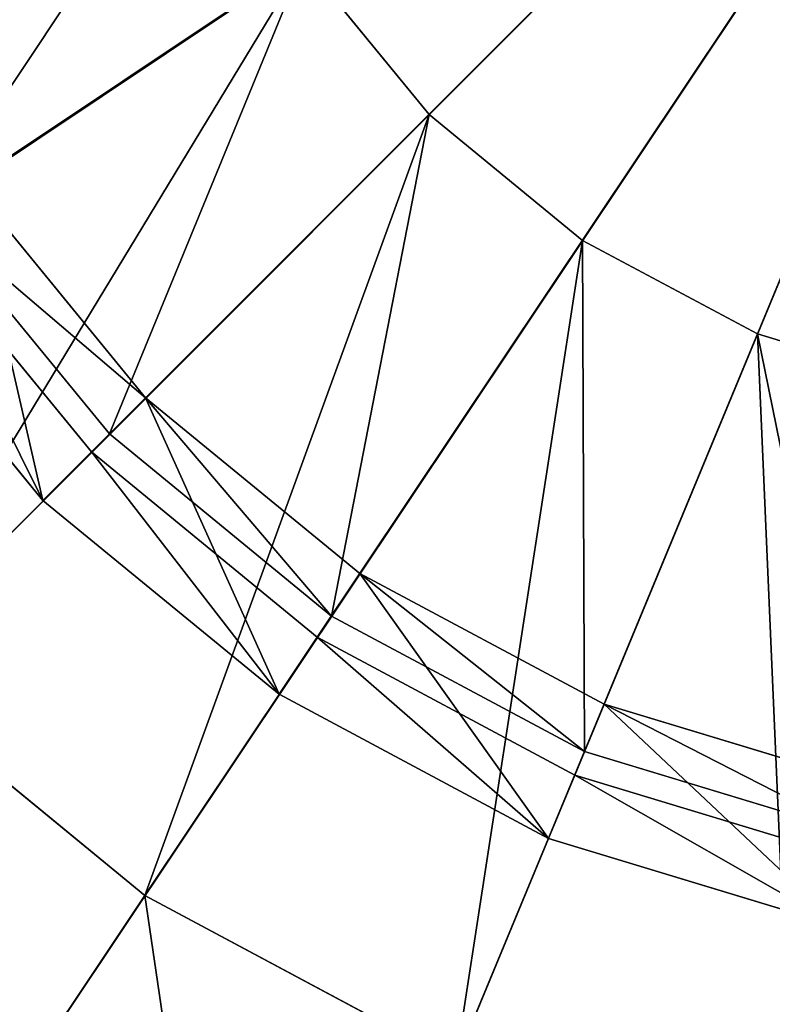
# Model space of a CAD drawing. Extents: x 0 to 35.8, y 0 to 27.5.
# Tile 135 of 256: x 5.1 to 6.1, y 16.5 to 17.8. Entities that reach past the tile are written whole.
import ezdxf

# ---------------------------------------------------------------- set-up
doc = ezdxf.new("R2010")
doc.units = 0
doc.header["$MEASUREMENT"] = 0
doc.layers.get('0').update_dxf_attribs({"color": 13, "linetype": 'CONTINUOUS'})
for name, color, linetype in [('GAS_ELEMENTS_4', 254, 'CONTINUOUS'), ('GAS_ELEMENTS_4_1', 250, 'CONTINUOUS'), ('RGM8058UC_-_BODY', 252, 'CONTINUOUS')]:
    doc.layers.add(name, color=color, linetype=linetype)

# ---------------------------------------------------------------- blocks, each defined once
blk = doc.blocks.new('RGM8658UC_TRADECAD_V06_DXF')
at = {"layer": 'GAS_ELEMENTS_4', "color": 0}
for p, q in [((4.0794, 16.8897, 6.0313), (6.5738, 18.5565, 6.0313)), ((4.0794, 16.8897, 6.0313), (6.5738, 18.5565, 6.0313)), ((4.4524, 16.4351, 6.0313), (6.5738, 18.5565, 6.0313)), ((4.4524, 16.4351, 6.0313), (6.5738, 18.5565, 6.0313)), ((4.9071, 16.062, 6.0313), (6.5738, 18.5565, 6.0313)), ((4.9071, 16.062, 6.0313), (6.5738, 18.5565, 6.0313)), ((5.4257, 15.7848, 6.0313), (6.5738, 18.5565, 6.0313)), ((5.4257, 15.7848, 6.0313), (6.5738, 18.5565, 6.0313)), ((5.501, 17.8397, 6.5366), (4.6655, 17.2814, 6.5366)), ((5.501, 17.8397, 6.5366), (4.6655, 17.2814, 6.5366)), ((5.0209, 17.5201, 6.7104), (5.501, 17.8397, 6.7104)), ((5.0209, 17.5201, 6.7104), (5.501, 17.8397, 6.7104)), ((5.501, 17.8397, 6.5366), (5.6615, 17.6442, 6.5366)), ((5.501, 17.8397, 6.5366), (5.6615, 17.6442, 6.5366)), ((5.501, 17.8397, 6.7104), (5.6615, 17.6442, 6.7104)), ((5.501, 17.8397, 6.7104), (5.6615, 17.6442, 6.7104)), ((5.6615, 17.6442, 6.5366), (4.951, 16.9336, 6.5366)), ((5.6615, 17.6442, 6.5366), (4.951, 16.9336, 6.5366)), ((5.2533, 17.2369, 6.7104), (5.6615, 17.6442, 6.7104)), ((5.2533, 17.2369, 6.7104), (5.6615, 17.6442, 6.7104)), ((5.6615, 17.6442, 6.5366), (5.857, 17.4837, 6.5366)), ((5.6615, 17.6442, 6.7104), (5.6615, 17.6442, 6.5366)), ((5.6615, 17.6442, 6.5366), (5.857, 17.4837, 6.5366)), ((5.6615, 17.6442, 6.7104), (5.6615, 17.6442, 6.5366)), ((5.6615, 17.6442, 6.7104), (5.857, 17.4837, 6.7104)), ((5.6615, 17.6442, 6.7104), (5.857, 17.4837, 6.7104)), ((5.2996, 17.2831, 7.0512), (5.0753, 17.5564, 7.0512)), ((5.2996, 17.2831, 7.0512), (5.0753, 17.5564, 7.0512)), ((5.0209, 17.5201, 6.7104), (5.2533, 17.2369, 6.7104)), ((5.0209, 17.5201, 6.7104), (5.2533, 17.2369, 6.7104)), ((5.857, 17.4837, 6.5366), (5.2987, 16.6482, 6.5366)), ((5.857, 17.4837, 6.5366), (5.2987, 16.6482, 6.5366)), ((5.5365, 17.0045, 6.7104), (5.857, 17.4837, 6.7104)), ((5.5365, 17.0045, 6.7104), (5.857, 17.4837, 6.7104)), ((5.857, 17.4837, 6.5366), (6.08, 17.3645, 6.5366)), ((5.857, 17.4837, 6.7104), (5.857, 17.4837, 6.5366)), ((5.857, 17.4837, 6.5366), (6.08, 17.3645, 6.5366)), ((5.857, 17.4837, 6.7104), (5.857, 17.4837, 6.5366)), ((5.857, 17.4837, 6.7104), (6.08, 17.3645, 6.7104)), ((5.857, 17.4837, 6.7104), (6.08, 17.3645, 6.7104)), ((6.08, 17.3645, 6.5366), (5.6955, 16.4361, 6.5366)), ((6.08, 17.3645, 6.5366), (5.6955, 16.4361, 6.5366)), ((5.8596, 16.8318, 6.7104), (6.08, 17.3645, 6.7104)), ((5.8596, 16.8318, 6.7104), (6.08, 17.3645, 6.7104)), ((6.08, 17.3645, 6.5366), (6.3221, 17.2911, 6.5366)), ((6.08, 17.3645, 6.7104), (6.08, 17.3645, 6.5366)), ((6.08, 17.3645, 6.5366), (6.3221, 17.2911, 6.5366)), ((6.08, 17.3645, 6.7104), (6.08, 17.3645, 6.5366)), ((6.08, 17.3645, 6.7104), (6.3221, 17.2911, 6.7104)), ((6.08, 17.3645, 6.7104), (6.3221, 17.2911, 6.7104)), ((5.2996, 17.2831, 7.0512), (5.2533, 17.2369, 6.7104)), ((5.2996, 17.2831, 7.0512), (5.2533, 17.2369, 6.7104)), ((5.5728, 17.0589, 7.0512), (5.2996, 17.2831, 7.0512)), ((5.2996, 17.2831, 7.0512), (5.2996, 17.2831, 7.2614)), ((5.2996, 17.2831, 7.0512), (5.2996, 17.2831, 7.2614)), ((5.5728, 17.0589, 7.0512), (5.2996, 17.2831, 7.0512)), ((5.2533, 17.2369, 6.7104), (5.5365, 17.0045, 6.7104)), ((5.2533, 17.2369, 6.7104), (5.5365, 17.0045, 6.7104)), ((5.5728, 17.0589, 7.0512), (5.5365, 17.0045, 6.7104)), ((5.5728, 17.0589, 7.0512), (5.5365, 17.0045, 6.7104)), ((5.8846, 16.8922, 7.0512), (5.5728, 17.0589, 7.0512)), ((5.5728, 17.0589, 7.0512), (5.5728, 17.0589, 7.2614)), ((5.5728, 17.0589, 7.0512), (5.5728, 17.0589, 7.2614)), ((5.8846, 16.8922, 7.0512), (5.5728, 17.0589, 7.0512)), ((5.5365, 17.0045, 6.7104), (5.8596, 16.8318, 6.7104)), ((5.5365, 17.0045, 6.7104), (5.8596, 16.8318, 6.7104)), ((4.951, 16.9336, 6.5366), (5.2987, 16.6482, 6.5366)), ((4.951, 16.9336, 6.5366), (5.2987, 16.6482, 6.5366)), ((5.8846, 16.8922, 7.0512), (5.8596, 16.8318, 6.7104)), ((5.8846, 16.8922, 7.0512), (5.8596, 16.8318, 6.7104)), ((6.2229, 16.7896, 7.0512), (5.8846, 16.8922, 7.0512)), ((5.8846, 16.8922, 7.0512), (5.8846, 16.8922, 7.2614)), ((5.8846, 16.8922, 7.0512), (5.8846, 16.8922, 7.2614)), ((6.2229, 16.7896, 7.0512), (5.8846, 16.8922, 7.0512)), ((5.8596, 16.8318, 6.7104), (6.2101, 16.7255, 6.7104)), ((5.8596, 16.8318, 6.7104), (6.2101, 16.7255, 6.7104)), ((5.2987, 16.6482, 6.5366), (4.9071, 16.062, 6.0313)), ((5.2987, 16.6482, 6.5366), (4.9071, 16.062, 6.0313)), ((5.2987, 16.6482, 6.5366), (5.6955, 16.4361, 6.5366)), ((5.2987, 16.6482, 6.5366), (5.6955, 16.4361, 6.5366))]:
    blk.add_line(p, q, dxfattribs=at)
at = {"layer": 'GAS_ELEMENTS_4_1', "color": 0}
for p, q in [((6.5747, 18.5582, 7.4023), (4.994, 17.5021, 7.4023)), ((6.5747, 18.5582, 7.4023), (4.994, 17.5021, 7.4023)), ((6.5747, 18.5582, 7.4023), (5.2305, 17.214, 7.4023)), ((6.5747, 18.5582, 7.4023), (5.2305, 17.214, 7.4023)), ((6.5747, 18.5582, 7.4023), (5.5185, 16.9776, 7.4023)), ((6.5747, 18.5582, 7.4023), (5.5185, 16.9776, 7.4023)), ((6.5747, 18.5582, 7.4023), (5.8472, 16.8019, 7.4023)), ((6.5747, 18.5582, 7.4023), (5.8472, 16.8019, 7.4023)), ((5.0753, 17.5564, 7.2614), (5.2996, 17.2831, 7.2614)), ((5.0753, 17.5564, 7.2614), (5.2996, 17.2831, 7.2614)), ((5.2305, 17.214, 7.4023), (4.994, 17.5021, 7.4023)), ((5.2305, 17.214, 7.4023), (4.994, 17.5021, 7.4023)), ((4.9213, 17.4535, 7.2614), (5.1686, 17.1521, 7.2614)), ((4.9213, 17.4535, 7.2614), (5.1686, 17.1521, 7.2614)), ((4.9213, 17.4535, 7.3168), (5.1686, 17.1521, 7.3168)), ((4.9213, 17.4535, 7.3168), (5.1686, 17.1521, 7.3168)), ((5.1686, 17.1521, 7.2614), (5.2996, 17.2831, 7.2614)), ((5.1686, 17.1521, 7.2614), (5.2996, 17.2831, 7.2614)), ((5.2996, 17.2831, 7.2614), (5.5728, 17.0589, 7.2614)), ((5.2996, 17.2831, 7.2614), (5.5728, 17.0589, 7.2614)), ((5.2305, 17.214, 7.4023), (5.1686, 17.1521, 7.3168)), ((5.2305, 17.214, 7.4023), (5.1686, 17.1521, 7.3168)), ((5.5185, 16.9776, 7.4023), (5.2305, 17.214, 7.4023)), ((5.5185, 16.9776, 7.4023), (5.2305, 17.214, 7.4023)), ((5.1686, 17.1521, 7.2614), (5.4699, 16.9048, 7.2614)), ((5.1686, 17.1521, 7.3168), (5.1686, 17.1521, 7.2614)), ((5.1686, 17.1521, 7.2614), (5.4699, 16.9048, 7.2614)), ((5.1686, 17.1521, 7.3168), (5.1686, 17.1521, 7.2614)), ((5.1686, 17.1521, 7.3168), (5.4699, 16.9048, 7.3168)), ((5.1686, 17.1521, 7.3168), (5.4699, 16.9048, 7.3168)), ((5.4699, 16.9048, 7.2614), (5.5728, 17.0589, 7.2614)), ((5.4699, 16.9048, 7.2614), (5.5728, 17.0589, 7.2614)), ((5.5728, 17.0589, 7.2614), (5.8846, 16.8922, 7.2614)), ((5.5728, 17.0589, 7.2614), (5.8846, 16.8922, 7.2614)), ((5.5185, 16.9776, 7.4023), (5.4699, 16.9048, 7.3168)), ((5.5185, 16.9776, 7.4023), (5.4699, 16.9048, 7.3168)), ((5.8472, 16.8019, 7.4023), (5.5185, 16.9776, 7.4023)), ((5.8472, 16.8019, 7.4023), (5.5185, 16.9776, 7.4023)), ((5.4699, 16.9048, 7.2614), (5.8137, 16.7211, 7.2614)), ((5.4699, 16.9048, 7.3168), (5.4699, 16.9048, 7.2614)), ((5.4699, 16.9048, 7.2614), (5.8137, 16.7211, 7.2614)), ((5.4699, 16.9048, 7.3168), (5.4699, 16.9048, 7.2614)), ((5.4699, 16.9048, 7.3168), (5.8137, 16.7211, 7.3168)), ((5.4699, 16.9048, 7.3168), (5.8137, 16.7211, 7.3168)), ((5.8137, 16.7211, 7.2614), (5.8846, 16.8922, 7.2614)), ((5.8137, 16.7211, 7.2614), (5.8846, 16.8922, 7.2614)), ((5.8846, 16.8922, 7.2614), (6.2229, 16.7896, 7.2614)), ((5.8846, 16.8922, 7.2614), (6.2229, 16.7896, 7.2614)), ((5.8472, 16.8019, 7.4023), (5.8137, 16.7211, 7.3168)), ((5.8472, 16.8019, 7.4023), (5.8137, 16.7211, 7.3168)), ((6.2038, 16.6937, 7.4023), (5.8472, 16.8019, 7.4023)), ((6.2038, 16.6937, 7.4023), (5.8472, 16.8019, 7.4023)), ((5.8137, 16.7211, 7.2614), (6.1868, 16.6079, 7.2614)), ((5.8137, 16.7211, 7.3168), (5.8137, 16.7211, 7.2614)), ((5.8137, 16.7211, 7.2614), (6.1868, 16.6079, 7.2614)), ((5.8137, 16.7211, 7.3168), (5.8137, 16.7211, 7.2614)), ((5.8137, 16.7211, 7.3168), (6.1868, 16.6079, 7.3168)), ((5.8137, 16.7211, 7.3168), (6.1868, 16.6079, 7.3168))]:
    blk.add_line(p, q, dxfattribs=at)
at = {"layer": 'GAS_ELEMENTS_4', "color": 254}
mesh = blk.add_polyface(dxfattribs=at)
corners = [(6.5738, 18.5565, 6.0313), (3.6314, 17.9712, 6.0313), (3.8021, 17.4084, 6.0313)]
mesh.append_faces([[corners[k] for k in face] for face in [(0, 1, 2)]], dxfattribs={"color": 254})
mesh = blk.add_polyface(dxfattribs=at)
corners = [(6.5738, 18.5565, 6.0313), (3.8021, 17.4084, 6.0313), (4.0794, 16.8897, 6.0313)]
mesh.append_faces([[corners[k] for k in face] for face in [(0, 1, 2)]], dxfattribs={"color": 254})
mesh = blk.add_polyface(dxfattribs=at)
corners = [(6.5738, 18.5565, 6.0313), (4.0794, 16.8897, 6.0313), (4.4524, 16.4351, 6.0313)]
mesh.append_faces([[corners[k] for k in face] for face in [(0, 1, 2)]], dxfattribs={"color": 254})
mesh = blk.add_polyface(dxfattribs=at)
corners = [(6.5738, 18.5565, 6.0313), (4.4524, 16.4351, 6.0313), (4.9071, 16.062, 6.0313)]
mesh.append_faces([[corners[k] for k in face] for face in [(0, 1, 2)]], dxfattribs={"color": 254})
mesh = blk.add_polyface(dxfattribs=at)
corners = [(6.5738, 18.5565, 6.0313), (4.9071, 16.062, 6.0313), (5.4257, 15.7848, 6.0313)]
mesh.append_faces([[corners[k] for k in face] for face in [(0, 1, 2)]], dxfattribs={"color": 254})
mesh = blk.add_polyface(dxfattribs=at)
corners = [(6.5738, 18.5565, 6.0313), (5.4257, 15.7848, 6.0313), (5.9885, 15.6141, 6.0313)]
mesh.append_faces([[corners[k] for k in face] for face in [(0, 1, 2)]], dxfattribs={"color": 254})
mesh = blk.add_polyface(dxfattribs=at)
corners = [(6.5738, 18.5565, 6.0313), (5.9885, 15.6141, 6.0313), (6.5738, 15.5565, 6.0313)]
mesh.append_faces([[corners[k] for k in face] for face in [(0, 1, 2)]], dxfattribs={"color": 254})
mesh = blk.add_polyface(dxfattribs=at)
corners = [(5.3084, 18.3048, 6.5366), (4.4535, 17.6782, 6.5366), (4.3229, 18.1087, 6.5366), (5.3818, 18.0627, 6.5366)]
mesh.append_faces([[corners[k] for k in face] for face in [(0, 1, 2), (1, 0, 3)]], dxfattribs={"vtx0": -1, "color": 254})
mesh = blk.add_polyface(dxfattribs=at)
corners = [(5.3818, 18.0627, 6.5366), (4.6655, 17.2814, 6.5366), (4.4535, 17.6782, 6.5366), (5.501, 17.8397, 6.5366)]
mesh.append_faces([[corners[k] for k in face] for face in [(0, 1, 2), (1, 0, 3)]], dxfattribs={"vtx0": -1, "color": 254})
mesh = blk.add_polyface(dxfattribs=at)
corners = [(5.0209, 17.5201, 6.7104), (5.3818, 18.0627, 6.7104), (4.8483, 17.8431, 6.7104), (5.501, 17.8397, 6.7104)]
mesh.append_faces([[corners[k] for k in face] for face in [(0, 1, 2), (1, 0, 3)]], dxfattribs={"vtx0": -1, "color": 254})
mesh = blk.add_polyface(dxfattribs=at)
corners = [(5.501, 17.8397, 6.5366), (4.951, 16.9336, 6.5366), (4.6655, 17.2814, 6.5366), (5.6615, 17.6442, 6.5366)]
mesh.append_faces([[corners[k] for k in face] for face in [(0, 1, 2), (1, 0, 3)]], dxfattribs={"vtx0": -1, "color": 254})
mesh = blk.add_polyface(dxfattribs=at)
corners = [(5.2533, 17.2369, 6.7104), (5.501, 17.8397, 6.7104), (5.0209, 17.5201, 6.7104), (5.6615, 17.6442, 6.7104)]
mesh.append_faces([[corners[k] for k in face] for face in [(0, 1, 2), (1, 0, 3)]], dxfattribs={"vtx0": -1, "color": 254})
mesh = blk.add_polyface(dxfattribs=at)
corners = [(5.501, 17.8397, 6.5366), (5.6615, 17.6442, 6.7104), (5.6615, 17.6442, 6.5366), (5.501, 17.8397, 6.7104)]
mesh.append_faces([[corners[k] for k in face] for face in [(0, 1, 2), (1, 0, 3)]], dxfattribs={"vtx0": -1, "color": 254})
mesh = blk.add_polyface(dxfattribs=at)
corners = [(5.6615, 17.6442, 6.5366), (5.2987, 16.6482, 6.5366), (4.951, 16.9336, 6.5366), (5.857, 17.4837, 6.5366)]
mesh.append_faces([[corners[k] for k in face] for face in [(0, 1, 2), (1, 0, 3)]], dxfattribs={"vtx0": -1, "color": 254})
mesh = blk.add_polyface(dxfattribs=at)
corners = [(5.5365, 17.0045, 6.7104), (5.6615, 17.6442, 6.7104), (5.2533, 17.2369, 6.7104), (5.857, 17.4837, 6.7104)]
mesh.append_faces([[corners[k] for k in face] for face in [(0, 1, 2), (1, 0, 3)]], dxfattribs={"vtx0": -1, "color": 254})
mesh = blk.add_polyface(dxfattribs=at)
corners = [(5.6615, 17.6442, 6.7104), (5.857, 17.4837, 6.5366), (5.6615, 17.6442, 6.5366), (5.857, 17.4837, 6.7104)]
mesh.append_faces([[corners[k] for k in face] for face in [(0, 1, 2), (1, 0, 3)]], dxfattribs={"vtx0": -1, "color": 254})
mesh = blk.add_polyface(dxfattribs=at)
corners = [(5.0209, 17.5201, 6.7104), (5.2996, 17.2831, 7.0512), (5.2533, 17.2369, 6.7104), (5.0753, 17.5564, 7.0512)]
mesh.append_faces([[corners[k] for k in face] for face in [(0, 1, 2), (1, 0, 3)]], dxfattribs={"vtx0": -1, "color": 254})
mesh = blk.add_polyface(dxfattribs=at)
corners = [(5.0753, 17.5564, 7.0512), (5.2996, 17.2831, 7.2614), (5.2996, 17.2831, 7.0512), (5.0753, 17.5564, 7.2614)]
mesh.append_faces([[corners[k] for k in face] for face in [(0, 1, 2), (1, 0, 3)]], dxfattribs={"vtx0": -1, "color": 254})
mesh = blk.add_polyface(dxfattribs=at)
corners = [(5.857, 17.4837, 6.5366), (5.6955, 16.4361, 6.5366), (5.2987, 16.6482, 6.5366), (6.08, 17.3645, 6.5366)]
mesh.append_faces([[corners[k] for k in face] for face in [(0, 1, 2), (1, 0, 3)]], dxfattribs={"vtx0": -1, "color": 254})
mesh = blk.add_polyface(dxfattribs=at)
corners = [(5.8596, 16.8318, 6.7104), (5.857, 17.4837, 6.7104), (5.5365, 17.0045, 6.7104), (6.08, 17.3645, 6.7104)]
mesh.append_faces([[corners[k] for k in face] for face in [(0, 1, 2), (1, 0, 3)]], dxfattribs={"vtx0": -1, "color": 254})
mesh = blk.add_polyface(dxfattribs=at)
corners = [(5.857, 17.4837, 6.7104), (6.08, 17.3645, 6.5366), (5.857, 17.4837, 6.5366), (6.08, 17.3645, 6.7104)]
mesh.append_faces([[corners[k] for k in face] for face in [(0, 1, 2), (1, 0, 3)]], dxfattribs={"vtx0": -1, "color": 254})
mesh = blk.add_polyface(dxfattribs=at)
corners = [(6.08, 17.3645, 6.5366), (6.126, 16.3056, 6.5366), (5.6955, 16.4361, 6.5366), (6.3221, 17.2911, 6.5366)]
mesh.append_faces([[corners[k] for k in face] for face in [(0, 1, 2), (1, 0, 3)]], dxfattribs={"vtx0": -1, "color": 254})
mesh = blk.add_polyface(dxfattribs=at)
corners = [(6.2101, 16.7255, 6.7104), (6.08, 17.3645, 6.7104), (5.8596, 16.8318, 6.7104), (6.3221, 17.2911, 6.7104)]
mesh.append_faces([[corners[k] for k in face] for face in [(0, 1, 2), (1, 0, 3)]], dxfattribs={"vtx0": -1, "color": 254})
mesh = blk.add_polyface(dxfattribs=at)
corners = [(6.08, 17.3645, 6.7104), (6.3221, 17.2911, 6.5366), (6.08, 17.3645, 6.5366), (6.3221, 17.2911, 6.7104)]
mesh.append_faces([[corners[k] for k in face] for face in [(0, 1, 2), (1, 0, 3)]], dxfattribs={"vtx0": -1, "color": 254})
mesh = blk.add_polyface(dxfattribs=at)
corners = [(5.2996, 17.2831, 7.0512), (5.5365, 17.0045, 6.7104), (5.2533, 17.2369, 6.7104), (5.5728, 17.0589, 7.0512)]
mesh.append_faces([[corners[k] for k in face] for face in [(0, 1, 2), (1, 0, 3)]], dxfattribs={"vtx0": -1, "color": 254})
mesh = blk.add_polyface(dxfattribs=at)
corners = [(5.2996, 17.2831, 7.2614), (5.5728, 17.0589, 7.0512), (5.2996, 17.2831, 7.0512), (5.5728, 17.0589, 7.2614)]
mesh.append_faces([[corners[k] for k in face] for face in [(0, 1, 2), (1, 0, 3)]], dxfattribs={"vtx0": -1, "color": 254})
mesh = blk.add_polyface(dxfattribs=at)
corners = [(5.5728, 17.0589, 7.0512), (5.8596, 16.8318, 6.7104), (5.5365, 17.0045, 6.7104), (5.8846, 16.8922, 7.0512)]
mesh.append_faces([[corners[k] for k in face] for face in [(0, 1, 2), (1, 0, 3)]], dxfattribs={"vtx0": -1, "color": 254})
mesh = blk.add_polyface(dxfattribs=at)
corners = [(5.5728, 17.0589, 7.2614), (5.8846, 16.8922, 7.0512), (5.5728, 17.0589, 7.0512), (5.8846, 16.8922, 7.2614)]
mesh.append_faces([[corners[k] for k in face] for face in [(0, 1, 2), (1, 0, 3)]], dxfattribs={"vtx0": -1, "color": 254})
mesh = blk.add_polyface(dxfattribs=at)
corners = [(4.951, 16.9336, 6.5366), (4.9071, 16.062, 6.0313), (4.4524, 16.4351, 6.0313), (5.2987, 16.6482, 6.5366)]
mesh.append_faces([[corners[k] for k in face] for face in [(0, 1, 2), (1, 0, 3)]], dxfattribs={"vtx0": -1, "color": 254})
mesh = blk.add_polyface(dxfattribs=at)
corners = [(5.8846, 16.8922, 7.0512), (6.2101, 16.7255, 6.7104), (5.8596, 16.8318, 6.7104), (6.2229, 16.7896, 7.0512)]
mesh.append_faces([[corners[k] for k in face] for face in [(0, 1, 2), (1, 0, 3)]], dxfattribs={"vtx0": -1, "color": 254})
mesh = blk.add_polyface(dxfattribs=at)
corners = [(5.8846, 16.8922, 7.2614), (6.2229, 16.7896, 7.0512), (5.8846, 16.8922, 7.0512), (6.2229, 16.7896, 7.2614)]
mesh.append_faces([[corners[k] for k in face] for face in [(0, 1, 2), (1, 0, 3)]], dxfattribs={"vtx0": -1, "color": 254})
mesh = blk.add_polyface(dxfattribs=at)
corners = [(5.2987, 16.6482, 6.5366), (5.4257, 15.7848, 6.0313), (4.9071, 16.062, 6.0313), (5.6955, 16.4361, 6.5366)]
mesh.append_faces([[corners[k] for k in face] for face in [(0, 1, 2), (1, 0, 3)]], dxfattribs={"vtx0": -1, "color": 254})
at = {"layer": 'GAS_ELEMENTS_4_1', "color": 250}
mesh = blk.add_polyface(dxfattribs=at)
corners = [(6.5747, 18.5582, 7.4023), (4.994, 17.5021, 7.4023), (4.8184, 17.8307, 7.4023)]
mesh.append_faces([[corners[k] for k in face] for face in [(0, 1, 2)]], dxfattribs={"color": 250})
mesh = blk.add_polyface(dxfattribs=at)
corners = [(6.5747, 18.5582, 7.4023), (5.2305, 17.214, 7.4023), (4.994, 17.5021, 7.4023)]
mesh.append_faces([[corners[k] for k in face] for face in [(0, 1, 2)]], dxfattribs={"color": 250})
mesh = blk.add_polyface(dxfattribs=at)
corners = [(6.5747, 18.5582, 7.4023), (5.5185, 16.9776, 7.4023), (5.2305, 17.214, 7.4023)]
mesh.append_faces([[corners[k] for k in face] for face in [(0, 1, 2)]], dxfattribs={"color": 250})
mesh = blk.add_polyface(dxfattribs=at)
corners = [(6.5747, 18.5582, 7.4023), (5.8472, 16.8019, 7.4023), (5.5185, 16.9776, 7.4023)]
mesh.append_faces([[corners[k] for k in face] for face in [(0, 1, 2)]], dxfattribs={"color": 250})
mesh = blk.add_polyface(dxfattribs=at)
corners = [(6.5747, 18.5582, 7.4023), (6.2038, 16.6937, 7.4023), (5.8472, 16.8019, 7.4023)]
mesh.append_faces([[corners[k] for k in face] for face in [(0, 1, 2)]], dxfattribs={"color": 250})
mesh = blk.add_polyface(dxfattribs=at)
corners = [(5.1686, 17.1521, 7.2614), (5.0753, 17.5564, 7.2614), (4.9213, 17.4535, 7.2614), (5.2996, 17.2831, 7.2614)]
mesh.append_faces([[corners[k] for k in face] for face in [(0, 1, 2), (1, 0, 3)]], dxfattribs={"vtx0": -1, "color": 250})
mesh = blk.add_polyface(dxfattribs=at)
corners = [(4.994, 17.5021, 7.4023), (5.1686, 17.1521, 7.3168), (4.9213, 17.4535, 7.3168), (5.2305, 17.214, 7.4023)]
mesh.append_faces([[corners[k] for k in face] for face in [(0, 1, 2), (1, 0, 3)]], dxfattribs={"vtx0": -1, "color": 250})
mesh = blk.add_polyface(dxfattribs=at)
corners = [(4.9213, 17.4535, 7.2614), (5.1686, 17.1521, 7.3168), (5.1686, 17.1521, 7.2614), (4.9213, 17.4535, 7.3168)]
mesh.append_faces([[corners[k] for k in face] for face in [(0, 1, 2), (1, 0, 3)]], dxfattribs={"vtx0": -1, "color": 250})
mesh = blk.add_polyface(dxfattribs=at)
corners = [(5.4699, 16.9048, 7.2614), (5.2996, 17.2831, 7.2614), (5.1686, 17.1521, 7.2614), (5.5728, 17.0589, 7.2614)]
mesh.append_faces([[corners[k] for k in face] for face in [(0, 1, 2), (1, 0, 3)]], dxfattribs={"vtx0": -1, "color": 250})
mesh = blk.add_polyface(dxfattribs=at)
corners = [(5.2305, 17.214, 7.4023), (5.4699, 16.9048, 7.3168), (5.1686, 17.1521, 7.3168), (5.5185, 16.9776, 7.4023)]
mesh.append_faces([[corners[k] for k in face] for face in [(0, 1, 2), (1, 0, 3)]], dxfattribs={"vtx0": -1, "color": 250})
mesh = blk.add_polyface(dxfattribs=at)
corners = [(5.1686, 17.1521, 7.3168), (5.4699, 16.9048, 7.2614), (5.1686, 17.1521, 7.2614), (5.4699, 16.9048, 7.3168)]
mesh.append_faces([[corners[k] for k in face] for face in [(0, 1, 2), (1, 0, 3)]], dxfattribs={"vtx0": -1, "color": 250})
mesh = blk.add_polyface(dxfattribs=at)
corners = [(5.8137, 16.7211, 7.2614), (5.5728, 17.0589, 7.2614), (5.4699, 16.9048, 7.2614), (5.8846, 16.8922, 7.2614)]
mesh.append_faces([[corners[k] for k in face] for face in [(0, 1, 2), (1, 0, 3)]], dxfattribs={"vtx0": -1, "color": 250})
mesh = blk.add_polyface(dxfattribs=at)
corners = [(5.5185, 16.9776, 7.4023), (5.8137, 16.7211, 7.3168), (5.4699, 16.9048, 7.3168), (5.8472, 16.8019, 7.4023)]
mesh.append_faces([[corners[k] for k in face] for face in [(0, 1, 2), (1, 0, 3)]], dxfattribs={"vtx0": -1, "color": 250})
mesh = blk.add_polyface(dxfattribs=at)
corners = [(5.4699, 16.9048, 7.3168), (5.8137, 16.7211, 7.2614), (5.4699, 16.9048, 7.2614), (5.8137, 16.7211, 7.3168)]
mesh.append_faces([[corners[k] for k in face] for face in [(0, 1, 2), (1, 0, 3)]], dxfattribs={"vtx0": -1, "color": 250})
mesh = blk.add_polyface(dxfattribs=at)
corners = [(6.1868, 16.6079, 7.2614), (5.8846, 16.8922, 7.2614), (5.8137, 16.7211, 7.2614), (6.2229, 16.7896, 7.2614)]
mesh.append_faces([[corners[k] for k in face] for face in [(0, 1, 2), (1, 0, 3)]], dxfattribs={"vtx0": -1, "color": 250})
mesh = blk.add_polyface(dxfattribs=at)
corners = [(5.8472, 16.8019, 7.4023), (6.1868, 16.6079, 7.3168), (5.8137, 16.7211, 7.3168), (6.2038, 16.6937, 7.4023)]
mesh.append_faces([[corners[k] for k in face] for face in [(0, 1, 2), (1, 0, 3)]], dxfattribs={"vtx0": -1, "color": 250})
mesh = blk.add_polyface(dxfattribs=at)
corners = [(5.8137, 16.7211, 7.3168), (6.1868, 16.6079, 7.2614), (5.8137, 16.7211, 7.2614), (6.1868, 16.6079, 7.3168)]
mesh.append_faces([[corners[k] for k in face] for face in [(0, 1, 2), (1, 0, 3)]], dxfattribs={"vtx0": -1, "color": 250})
at = {"layer": 'RGM8058UC_-_BODY', "color": 252}
mesh = blk.add_polyface(dxfattribs=at)
corners = [(12.2007, 3.6756), (0.8357, 24.0972), (0.8357, 3.6756), (12.2007, 24.0972)]
mesh.append_faces([[corners[k] for k in face] for face in [(0, 1, 2), (1, 0, 3)]], dxfattribs={"vtx0": -1, "color": 252})
mesh = blk.add_polyface(dxfattribs=at)
corners = [(11.9257, 23.0972, 6.032), (1.8357, 4.6756, 6.032), (1.8357, 23.0972, 6.032), (11.9257, 4.6756, 6.032)]
mesh.append_faces([[corners[k] for k in face] for face in [(0, 1, 2), (1, 0, 3)]], dxfattribs={"vtx0": -1, "color": 252})

msp = doc.modelspace()

# ---------------------------------------------------------------- block references
at = {"color": 0}
msp.add_blockref('RGM8658UC_TRADECAD_V06_DXF', (0, 0), dxfattribs=at)

doc.saveas('drawing.dxf')
